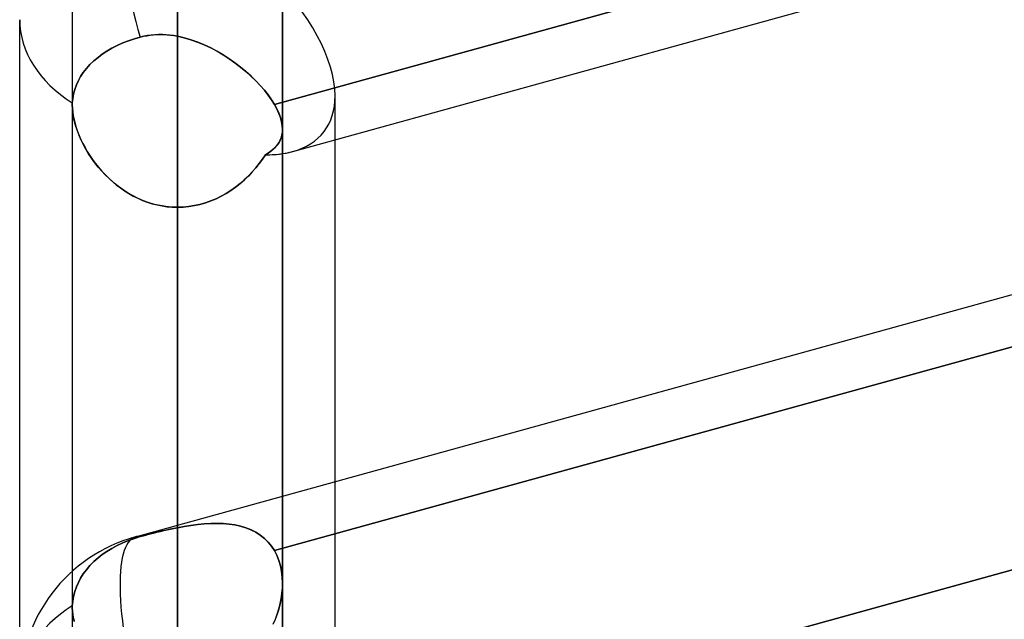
# Model space of a CAD drawing. Header units: millimetres. Extents: x -132 to 52, y -156 to 156.
# Tile 66 of 79: x -64 to -59.32, y 69.45 to 72.3. Entities that reach past the tile are written whole.
import ezdxf

# ---------------------------------------------------------------- set-up
doc = ezdxf.new("R2010")
doc.units = ezdxf.units.MM
doc.layers.add('MAIN-1', color=7, linetype='Continuous')

msp = doc.modelspace()

# ---------------------------------------------------------------- linework, layer by layer
at = {"layer": 'MAIN-1'}
for p, q in [((-63.25, 67.6358), (-63.25, 92.7)), ((-63.75, 92.2), (-63.75, 67.1513)), ((-62.75, 67.1513), (-62.75, 92.2)), ((-63.25, 91.7), (-63.25, 66.9283)), ((-63.25, 62.1172), (-63.25, 84.9)), ((-63.75, 84.4), (-63.75, 61.633)), ((-63.75, 84.4), (-63.75, 61.633)), ((-62.75, 84.4), (-62.75, 61.633)), ((-62.75, 61.633), (-62.75, 84.4)), ((-63.25, 83.9), (-63.25, 61.4096)), ((-62.7012, 71.6752), (-37.5466, 78.6232)), ((-63.25, 56.598), (-63.25, 77.1)), ((-63.4497, 69.8426), (-37.8497, 76.9137)), ((-63.4497, 69.8426), (-37.8497, 76.9137)), ((-63.75, 76.6), (-63.75, 56.1142)), ((-63.75, 76.6), (-63.75, 56.1142)), ((-62.75, 76.6), (-62.75, 56.1142)), ((-62.75, 56.1142), (-62.75, 76.6)), ((-63.25, 76.1), (-63.25, 55.8903)), ((-50.9193, 75.1773), (-62.7882, 71.8989)), ((-62.7882, 71.8989), (-50.95, 75.1688)), ((-62.7012, 71.6752), (-50.95, 74.921)), ((-50.9193, 73.0559), (-62.7882, 69.7776)), ((-62.7882, 69.7776), (-50.9193, 73.0559)), ((-62.75, 71.7809), (-62.75, 72.7769)), ((-63.75, 72.6691), (-63.75, 71.8963)), ((-63.25, 72.4465), (-63.25, 67.6358)), ((-63.25, 67.6358), (-63.25, 72.4465)), ((-64, 39.2091), (-64, 72.3017)), ((-64, 69.1197), (-64, 72.3017)), ((-63.4546, 72.2111), (-63.4822, 72.2019)), ((-63.4822, 72.2019), (-63.4546, 72.2111)), ((-63.4272, 72.219), (-63.4546, 72.2111)), ((-63.4546, 72.2111), (-63.4272, 72.219)), ((-63.4098, 72.2231), (-63.4272, 72.219)), ((-63.4272, 72.219), (-63.4116, 72.2227)), ((-63.4116, 72.2227), (-63.3957, 72.2257)), ((-63.3924, 72.2263), (-63.4098, 72.2231)), ((-63.3957, 72.2257), (-63.3797, 72.2281)), ((-63.3748, 72.2286), (-63.3924, 72.2263)), ((-63.3797, 72.2281), (-63.3635, 72.2297)), ((-63.3571, 72.2302), (-63.3748, 72.2286)), ((-63.3635, 72.2297), (-63.3473, 72.2307)), ((-63.3393, 72.2309), (-63.3571, 72.2302)), ((-63.3473, 72.2307), (-63.3311, 72.231)), ((-63.3215, 72.2308), (-63.3393, 72.2309)), ((-63.3311, 72.231), (-63.3148, 72.2306)), ((-63.3036, 72.23), (-63.3215, 72.2308)), ((-63.3148, 72.2306), (-63.2986, 72.2296)), ((-63.2857, 72.2284), (-63.3036, 72.23)), ((-63.2986, 72.2296), (-63.2824, 72.228)), ((-63.2678, 72.226), (-63.2857, 72.2284)), ((-63.2824, 72.228), (-63.2662, 72.2258)), ((-63.25, 72.223), (-63.2678, 72.226)), ((-63.2662, 72.2258), (-63.25, 72.223)), ((-63.25, 69.8863), (-63.25, 72.223)), ((-63.25, 72.223), (-63.25, 69.8978)), ((-63.25, 72.223), (-63.2175, 72.2157)), ((-63.2175, 72.2157), (-63.25, 72.223)), ((-63.2175, 72.2157), (-63.1854, 72.2064)), ((-63.1853, 72.2063), (-63.2175, 72.2157)), ((-63.5618, 72.166), (-63.5854, 72.1521)), ((-63.5854, 72.1521), (-63.5618, 72.166)), ((-63.5364, 72.1791), (-63.5618, 72.166)), ((-63.5618, 72.166), (-63.5364, 72.1791)), ((-63.5097, 72.1912), (-63.5364, 72.1791)), ((-63.5364, 72.1791), (-63.5097, 72.1912)), ((-63.4822, 72.2019), (-63.5097, 72.1912)), ((-63.5097, 72.1912), (-63.4822, 72.2019)), ((-63.1854, 72.2064), (-63.1536, 72.1951)), ((-63.1535, 72.1951), (-63.1853, 72.2063)), ((-63.1536, 72.1951), (-63.1223, 72.1822)), ((-63.1223, 72.1822), (-63.1535, 72.1951)), ((-63.1223, 72.1822), (-63.0916, 72.1676)), ((-63.0917, 72.1677), (-63.1223, 72.1822)), ((-63.0617, 72.1517), (-63.0917, 72.1677)), ((-63.0916, 72.1676), (-63.0616, 72.1517)), ((-63.6275, 72.1225), (-63.6473, 72.1058)), ((-63.6473, 72.1058), (-63.6275, 72.1225)), ((-63.607, 72.1379), (-63.6275, 72.1225)), ((-63.6275, 72.1225), (-63.607, 72.1379)), ((-63.5854, 72.1521), (-63.607, 72.1379)), ((-63.607, 72.1379), (-63.5854, 72.1521)), ((-63.0323, 72.1345), (-63.0617, 72.1517)), ((-63.0616, 72.1517), (-63.0323, 72.1345)), ((-63.0323, 72.1345), (-63.0039, 72.1161)), ((-63.0038, 72.1161), (-63.0323, 72.1345)), ((-63.0039, 72.1161), (-62.9763, 72.0968)), ((-62.9762, 72.0967), (-63.0038, 72.1161)), ((-63.6826, 72.0693), (-63.6974, 72.0502)), ((-63.6974, 72.0502), (-63.6826, 72.0693)), ((-63.6658, 72.0879), (-63.6826, 72.0693)), ((-63.6826, 72.0693), (-63.6658, 72.0879)), ((-63.6473, 72.1058), (-63.6658, 72.0879)), ((-63.6658, 72.0879), (-63.6473, 72.1058)), ((-62.9763, 72.0968), (-62.9497, 72.0765)), ((-62.9496, 72.0764), (-62.9762, 72.0967)), ((-62.9497, 72.0765), (-62.9242, 72.0555)), ((-62.9241, 72.0553), (-62.9496, 72.0764)), ((-63.7101, 72.0313), (-63.721, 72.0121)), ((-63.721, 72.0121), (-63.7101, 72.0313)), ((-63.6974, 72.0502), (-63.7101, 72.0313)), ((-63.7101, 72.0313), (-63.6974, 72.0502)), ((-62.9242, 72.0555), (-62.9, 72.0337)), ((-62.8999, 72.0337), (-62.9241, 72.0553)), ((-62.9, 72.0337), (-62.8771, 72.0115)), ((-62.8771, 72.0116), (-62.8999, 72.0337)), ((-63.7305, 71.9917), (-63.7383, 71.9705)), ((-63.7383, 71.9705), (-63.7305, 71.9917)), ((-63.721, 72.0121), (-63.7305, 71.9917)), ((-63.7305, 71.9917), (-63.721, 72.0121)), ((-62.8557, 71.9891), (-62.8771, 72.0116)), ((-62.8771, 72.0115), (-62.8557, 71.9891)), ((-62.8557, 71.9891), (-62.8361, 71.9665)), ((-62.836, 71.9663), (-62.8557, 71.9891)), ((-50.9288, 71.9926), (-62.8011, 68.7133)), ((-62.8011, 68.7133), (-50.95, 71.9868)), ((-63.7442, 71.9489), (-63.748, 71.9273)), ((-63.7479, 71.9273), (-63.7441, 71.9489)), ((-63.7383, 71.9705), (-63.7442, 71.9489)), ((-63.7441, 71.9489), (-63.7383, 71.9705)), ((-62.8361, 71.9665), (-62.8182, 71.9438)), ((-62.8181, 71.9436), (-62.836, 71.9663)), ((-62.8182, 71.9438), (-62.8022, 71.9213)), ((-62.8021, 71.9211), (-62.8181, 71.9436)), ((-62.5, 71.7307), (-62.5, 71.9395)), ((-62.5, 39.5713), (-62.5, 71.9395)), ((-63.7499, 71.9029), (-63.75, 71.9012)), ((-63.75, 71.9012), (-63.7499, 71.9029)), ((-63.75, 71.9012), (-63.75, 71.8995)), ((-63.75, 71.8995), (-63.75, 71.9012)), ((-63.75, 71.8995), (-63.75, 71.8978)), ((-63.75, 71.8979), (-63.75, 71.8995)), ((-63.75, 71.8961), (-63.75, 71.8979)), ((-63.75, 71.8978), (-63.75, 71.8961)), ((-63.75, 71.8963), (-63.75, 69.5049)), ((-63.75, 71.8963), (-63.75, 69.6787)), ((-63.75, 71.8963), (-63.75, 69.5049)), ((-63.75, 71.8961), (-63.7495, 71.8796)), ((-63.7493, 71.8773), (-63.75, 71.8961)), ((-63.7498, 71.9063), (-63.7499, 71.9046)), ((-63.7499, 71.9046), (-63.7498, 71.9063)), ((-63.7499, 71.9046), (-63.7499, 71.9029)), ((-63.7499, 71.9029), (-63.7499, 71.9046)), ((-63.748, 71.9273), (-63.7498, 71.9063)), ((-63.7498, 71.9063), (-63.7479, 71.9273)), ((-62.8022, 71.9213), (-62.7882, 71.8989)), ((-62.7882, 71.8989), (-62.8021, 71.9211)), ((-62.7882, 71.8989), (-62.7764, 71.8774)), ((-62.7765, 71.8774), (-62.7882, 71.8989)), ((-63.7495, 71.8796), (-63.7479, 71.8625)), ((-63.7473, 71.8576), (-63.7493, 71.8773)), ((-63.7479, 71.8625), (-63.7453, 71.8448)), ((-63.7438, 71.8371), (-63.7473, 71.8576)), ((-63.7453, 71.8448), (-63.7416, 71.8265)), ((-63.739, 71.816), (-63.7438, 71.8371)), ((-62.7668, 71.8564), (-62.7765, 71.8774)), ((-62.7764, 71.8774), (-62.7669, 71.8565)), ((-62.7669, 71.8565), (-62.7594, 71.8363)), ((-62.7594, 71.8361), (-62.7668, 71.8564)), ((-62.7594, 71.8363), (-62.7541, 71.8168)), ((-62.7541, 71.8167), (-62.7594, 71.8361)), ((-63.7416, 71.8265), (-63.7369, 71.808)), ((-63.733, 71.7945), (-63.739, 71.816)), ((-63.7369, 71.808), (-63.7313, 71.7891)), ((-63.7257, 71.7728), (-63.733, 71.7945)), ((-63.7313, 71.7891), (-63.7247, 71.7701)), ((-62.7541, 71.8168), (-62.751, 71.7982)), ((-62.751, 71.7982), (-62.7541, 71.8167)), ((-62.751, 71.7982), (-62.75, 71.7805)), ((-62.75, 71.7805), (-62.751, 71.7982)), ((-63.7171, 71.7509), (-63.7257, 71.7728)), ((-63.7247, 71.7701), (-63.7172, 71.751)), ((-63.7172, 71.751), (-63.7088, 71.7318)), ((-63.7075, 71.729), (-63.7171, 71.7509)), ((-62.753, 71.7528), (-62.7567, 71.7399)), ((-62.7565, 71.7403), (-62.753, 71.753)), ((-62.753, 71.753), (-62.7508, 71.7664)), ((-62.7508, 71.7663), (-62.753, 71.7528)), ((-62.75, 71.7805), (-62.7508, 71.7663)), ((-62.7508, 71.7664), (-62.75, 71.7805)), ((-62.75, 69.6239), (-62.75, 71.7809)), ((-62.75, 70.0359), (-62.75, 71.7809)), ((-62.75, 69.624), (-62.75, 71.7809)), ((-63.7088, 71.7318), (-63.6995, 71.7127)), ((-63.6967, 71.7072), (-63.7075, 71.729)), ((-63.6995, 71.7127), (-63.6893, 71.6935)), ((-63.6849, 71.6856), (-63.6967, 71.7072)), ((-62.7845, 71.695), (-62.7945, 71.6854)), ((-62.7941, 71.6858), (-62.7841, 71.6955)), ((-62.7757, 71.7053), (-62.7845, 71.695)), ((-62.7841, 71.6955), (-62.7753, 71.7058)), ((-62.7681, 71.7162), (-62.7757, 71.7053)), ((-62.7753, 71.7058), (-62.7677, 71.7167)), ((-62.7617, 71.7277), (-62.7681, 71.7162)), ((-62.7677, 71.7167), (-62.7615, 71.7282)), ((-62.7567, 71.7399), (-62.7617, 71.7277)), ((-62.7615, 71.7282), (-62.7565, 71.7403)), ((-62.5, 70.1049), (-62.5, 71.7307)), ((-63.6893, 71.6935), (-63.6783, 71.6744)), ((-63.672, 71.6642), (-63.6849, 71.6856)), ((-63.6783, 71.6744), (-63.6663, 71.6554)), ((-63.6579, 71.6429), (-63.672, 71.6642)), ((-63.6663, 71.6554), (-63.6535, 71.6366)), ((-62.831, 71.6595), (-62.8452, 71.6384)), ((-62.8451, 71.6385), (-62.831, 71.6595)), ((-62.831, 71.6595), (-62.8176, 71.6678)), ((-62.8178, 71.6676), (-62.831, 71.6595)), ((-62.8057, 71.6762), (-62.8178, 71.6676)), ((-62.8176, 71.6678), (-62.8053, 71.6765)), ((-62.7945, 71.6854), (-62.8057, 71.6762)), ((-62.8053, 71.6765), (-62.7941, 71.6858)), ((-63.6428, 71.6219), (-63.6579, 71.6429)), ((-63.6535, 71.6366), (-63.6399, 71.6181)), ((-63.6266, 71.6013), (-63.6428, 71.6219)), ((-63.6399, 71.6181), (-63.6253, 71.5998)), ((-63.6092, 71.5813), (-63.6266, 71.6013)), ((-62.8604, 71.6177), (-62.8767, 71.5974)), ((-62.8766, 71.5976), (-62.8603, 71.6178)), ((-62.8452, 71.6384), (-62.8604, 71.6177)), ((-62.8603, 71.6178), (-62.8451, 71.6385)), ((-63.6253, 71.5998), (-63.61, 71.582)), ((-63.61, 71.582), (-63.5937, 71.5647)), ((-63.5909, 71.5618), (-63.6092, 71.5813)), ((-63.5937, 71.5647), (-63.5767, 71.5479)), ((-63.5715, 71.5429), (-63.5909, 71.5618)), ((-62.9124, 71.5584), (-62.9318, 71.54)), ((-62.9316, 71.5402), (-62.9122, 71.5587)), ((-62.8941, 71.5776), (-62.9124, 71.5584)), ((-62.9122, 71.5587), (-62.8939, 71.5778)), ((-62.8767, 71.5974), (-62.8941, 71.5776)), ((-62.8939, 71.5778), (-62.8766, 71.5976)), ((-63.5767, 71.5479), (-63.559, 71.5318)), ((-63.551, 71.5249), (-63.5715, 71.5429)), ((-63.559, 71.5318), (-63.5405, 71.5164)), ((-63.5296, 71.5079), (-63.551, 71.5249)), ((-63.5405, 71.5164), (-63.5213, 71.5018)), ((-63.5074, 71.492), (-63.5296, 71.5079)), ((-62.9732, 71.5058), (-62.9519, 71.5225)), ((-62.952, 71.5224), (-62.9732, 71.5058)), ((-62.9318, 71.54), (-62.952, 71.5224)), ((-62.9519, 71.5225), (-62.9316, 71.5402)), ((-63.5213, 71.5018), (-63.5015, 71.488)), ((-63.4843, 71.4772), (-63.5074, 71.492)), ((-63.5015, 71.488), (-63.481, 71.4752)), ((-63.4605, 71.4636), (-63.4843, 71.4772)), ((-63.481, 71.4752), (-63.4599, 71.4633)), ((-63.4359, 71.4514), (-63.4605, 71.4636)), ((-63.4599, 71.4633), (-63.4381, 71.4525)), ((-63.0661, 71.4505), (-63.0417, 71.4625)), ((-63.0416, 71.4625), (-63.0659, 71.4506)), ((-63.0417, 71.4625), (-63.0181, 71.4757)), ((-63.018, 71.4758), (-63.0416, 71.4625)), ((-63.0181, 71.4757), (-62.9952, 71.4902)), ((-62.9952, 71.4902), (-63.018, 71.4758)), ((-62.9732, 71.5058), (-62.9952, 71.4902)), ((-62.9952, 71.4902), (-62.9732, 71.5058)), ((-63.4381, 71.4525), (-63.4158, 71.4427)), ((-63.4106, 71.4406), (-63.4359, 71.4514)), ((-63.4158, 71.4427), (-63.3931, 71.4342)), ((-63.3847, 71.4314), (-63.4106, 71.4406)), ((-63.3931, 71.4342), (-63.37, 71.4268)), ((-63.3583, 71.4237), (-63.3847, 71.4314)), ((-63.37, 71.4268), (-63.3465, 71.4208)), ((-63.3317, 71.4176), (-63.3583, 71.4237)), ((-63.3465, 71.4208), (-63.3228, 71.416)), ((-63.3047, 71.4133), (-63.3317, 71.4176)), ((-63.3228, 71.416), (-63.2987, 71.4126)), ((-63.2774, 71.4107), (-63.3047, 71.4133)), ((-63.2229, 71.4107), (-63.196, 71.4132)), ((-63.1956, 71.4133), (-63.2227, 71.4107)), ((-63.196, 71.4132), (-63.1693, 71.4175)), ((-63.1689, 71.4175), (-63.1956, 71.4133)), ((-63.1693, 71.4175), (-63.1429, 71.4234)), ((-63.1425, 71.4235), (-63.1689, 71.4175)), ((-63.1429, 71.4234), (-63.1168, 71.4309)), ((-63.1165, 71.431), (-63.1425, 71.4235)), ((-63.1168, 71.4309), (-63.0912, 71.4399)), ((-63.091, 71.44), (-63.1165, 71.431)), ((-63.0912, 71.4399), (-63.0661, 71.4505)), ((-63.0659, 71.4506), (-63.091, 71.44)), ((-63.2987, 71.4126), (-63.2745, 71.4105)), ((-63.25, 71.4098), (-63.2774, 71.4107)), ((-63.2745, 71.4105), (-63.25, 71.4098)), ((-63.2227, 71.4107), (-63.25, 71.4098)), ((-63.25, 71.4098), (-63.2229, 71.4107)), ((-63.25, 71.4098), (-63.25, 69.2885)), ((-63.25, 69.2885), (-63.25, 71.4098)), ((-63.25, 66.6009), (-63.25, 71.4098)), ((-63.25, 71.4098), (-63.25, 66.6009)), ((-62.5, 68.7575), (-62.5, 70.1049)), ((-62.75, 69.624), (-62.75, 70.0359)), ((-63.3473, 69.8646), (-63.3311, 69.8685)), ((-63.3215, 69.8708), (-63.3393, 69.8665)), ((-63.3311, 69.8685), (-63.3148, 69.8723)), ((-63.3036, 69.8749), (-63.3215, 69.8708)), ((-63.3148, 69.8723), (-63.2986, 69.876)), ((-63.2857, 69.8789), (-63.3036, 69.8749)), ((-63.2986, 69.876), (-63.2824, 69.8796)), ((-63.2678, 69.8827), (-63.2857, 69.8789)), ((-63.2824, 69.8796), (-63.2662, 69.883)), ((-63.25, 69.8863), (-63.2678, 69.8827)), ((-63.2662, 69.883), (-63.25, 69.8863)), ((-63.25, 69.8978), (-63.25, 69.8863)), ((-63.2175, 69.8923), (-63.25, 69.8863)), ((-63.25, 69.8863), (-63.2175, 69.8923)), ((-63.1853, 69.8974), (-63.2175, 69.8923)), ((-63.2175, 69.8923), (-63.1854, 69.8974)), ((-63.1854, 69.8974), (-63.1536, 69.9015)), ((-63.1535, 69.9016), (-63.1853, 69.8974)), ((-63.1536, 69.9015), (-63.1223, 69.9046)), ((-63.1223, 69.9046), (-63.1535, 69.9016)), ((-63.0917, 69.9064), (-63.1223, 69.9046)), ((-63.1223, 69.9046), (-63.0916, 69.9064)), ((-63.0617, 69.9069), (-63.0917, 69.9064)), ((-63.0916, 69.9064), (-63.0616, 69.9069)), ((-63.0323, 69.9059), (-63.0617, 69.9069)), ((-63.0616, 69.9069), (-63.0323, 69.906)), ((-63.0323, 69.906), (-63.0039, 69.9035)), ((-63.0038, 69.9035), (-63.0323, 69.9059)), ((-63.0039, 69.9035), (-62.9763, 69.8993)), ((-62.9762, 69.8993), (-63.0038, 69.9035)), ((-62.9763, 69.8993), (-62.9497, 69.8935)), ((-62.9496, 69.8934), (-62.9762, 69.8993)), ((-62.9497, 69.8935), (-62.9242, 69.8858)), ((-62.9241, 69.8857), (-62.9496, 69.8934)), ((-62.9242, 69.8858), (-62.9, 69.8762)), ((-62.8999, 69.8761), (-62.9241, 69.8857)), ((-62.9, 69.8762), (-62.8771, 69.8646)), ((-62.8771, 69.8646), (-62.8999, 69.8761)), ((-63.5097, 69.8146), (-63.4822, 69.8258)), ((-63.4822, 69.8258), (-63.5097, 69.8146)), ((-63.4822, 69.8258), (-63.4546, 69.8355)), ((-63.4546, 69.8355), (-63.4822, 69.8258)), ((-63.4546, 69.8355), (-63.4272, 69.8438)), ((-63.4272, 69.8438), (-63.4546, 69.8355)), ((-63.4098, 69.8485), (-63.4272, 69.8438)), ((-63.4272, 69.8438), (-63.4116, 69.848)), ((-63.4116, 69.848), (-63.3957, 69.8522)), ((-63.3924, 69.8531), (-63.4098, 69.8485)), ((-63.3957, 69.8522), (-63.3797, 69.8564)), ((-63.3748, 69.8577), (-63.3924, 69.8531)), ((-63.3797, 69.8564), (-63.3635, 69.8605)), ((-63.3571, 69.8621), (-63.3748, 69.8577)), ((-63.3635, 69.8605), (-63.3473, 69.8646)), ((-63.3393, 69.8665), (-63.3571, 69.8621)), ((-62.8557, 69.8511), (-62.8771, 69.8646)), ((-62.8771, 69.8646), (-62.8557, 69.8511)), ((-62.836, 69.8355), (-62.8557, 69.8511)), ((-62.8557, 69.8511), (-62.8361, 69.8356)), ((-62.8361, 69.8356), (-62.8182, 69.8182)), ((-62.8181, 69.818), (-62.836, 69.8355)), ((-63.5854, 69.7736), (-63.5618, 69.7882)), ((-63.5618, 69.7882), (-63.5854, 69.7736)), ((-63.5618, 69.7882), (-63.5364, 69.8019)), ((-63.5364, 69.8019), (-63.5618, 69.7882)), ((-63.5364, 69.8019), (-63.5097, 69.8146)), ((-63.5097, 69.8146), (-63.5364, 69.8019)), ((-62.8182, 69.8182), (-62.8022, 69.7989)), ((-62.8021, 69.7987), (-62.8181, 69.818)), ((-62.8022, 69.7989), (-62.7882, 69.7776)), ((-62.7882, 69.7776), (-62.8021, 69.7987)), ((-62.7765, 69.755), (-62.7882, 69.7776)), ((-62.7882, 69.7776), (-62.7764, 69.755)), ((-63.6473, 69.7249), (-63.6275, 69.7425)), ((-63.6275, 69.7425), (-63.6473, 69.7249)), ((-63.6275, 69.7425), (-63.607, 69.7586)), ((-63.607, 69.7586), (-63.6275, 69.7425)), ((-63.607, 69.7586), (-63.5854, 69.7736)), ((-63.5854, 69.7736), (-63.607, 69.7586)), ((-62.7668, 69.7309), (-62.7765, 69.755)), ((-62.7764, 69.755), (-62.7669, 69.731)), ((-62.7669, 69.731), (-62.7594, 69.7057)), ((-62.7594, 69.7054), (-62.7668, 69.7309)), ((-63.6974, 69.6665), (-63.6826, 69.6865)), ((-63.6826, 69.6865), (-63.6974, 69.6665)), ((-63.6826, 69.6865), (-63.6658, 69.7061)), ((-63.6658, 69.7061), (-63.6826, 69.6865)), ((-63.6658, 69.7061), (-63.6473, 69.7249)), ((-63.6473, 69.7249), (-63.6658, 69.7061)), ((-62.7594, 69.7057), (-62.7541, 69.6792)), ((-62.7541, 69.679), (-62.7594, 69.7054)), ((-63.75, 69.6787), (-63.75, 69.5049)), ((-63.721, 69.6265), (-63.7101, 69.6466)), ((-63.7101, 69.6466), (-63.721, 69.6265)), ((-63.7101, 69.6466), (-63.6974, 69.6665)), ((-63.6974, 69.6665), (-63.7101, 69.6466)), ((-62.7541, 69.6792), (-62.751, 69.6515)), ((-62.751, 69.6515), (-62.7541, 69.679)), ((-62.75, 69.6233), (-62.751, 69.6515)), ((-62.751, 69.6515), (-62.75, 69.6232)), ((-63.7383, 69.5827), (-63.7305, 69.605)), ((-63.7305, 69.605), (-63.7383, 69.5827)), ((-63.7305, 69.605), (-63.721, 69.6265)), ((-63.721, 69.6265), (-63.7305, 69.605)), ((-62.753, 69.5747), (-62.7508, 69.5992)), ((-62.7508, 69.5989), (-62.753, 69.5742)), ((-62.7508, 69.5992), (-62.75, 69.6233)), ((-62.75, 69.6232), (-62.7508, 69.5989)), ((-62.75, 68.5822), (-62.75, 69.6239)), ((-63.7442, 69.56), (-63.748, 69.5373)), ((-63.7479, 69.5373), (-63.7441, 69.56)), ((-63.7383, 69.5827), (-63.7442, 69.56)), ((-63.7441, 69.56), (-63.7383, 69.5827)), ((-62.7567, 69.5494), (-62.7617, 69.5244)), ((-62.7615, 69.5253), (-62.7565, 69.5501)), ((-62.753, 69.5742), (-62.7567, 69.5494)), ((-62.7565, 69.5501), (-62.753, 69.5747)), ((-63.75, 69.5098), (-63.7499, 69.5116)), ((-63.7499, 69.5116), (-63.75, 69.5099)), ((-63.75, 69.5099), (-63.75, 69.5081)), ((-63.75, 69.5081), (-63.75, 69.5098)), ((-63.75, 69.5063), (-63.75, 69.5081)), ((-63.75, 69.5081), (-63.75, 69.5064)), ((-63.75, 69.5064), (-63.75, 69.5047)), ((-63.75, 69.5046), (-63.75, 69.5063)), ((-63.75, 69.5049), (-63.75, 68.6965)), ((-63.75, 69.5047), (-63.7495, 69.4889)), ((-63.7493, 69.4866), (-63.75, 69.5046)), ((-63.7499, 69.5133), (-63.7498, 69.5151)), ((-63.7498, 69.5151), (-63.7499, 69.5133)), ((-63.7499, 69.5116), (-63.7499, 69.5133)), ((-63.7499, 69.5133), (-63.7499, 69.5116)), ((-63.7498, 69.5151), (-63.7479, 69.5373)), ((-63.748, 69.5373), (-63.7498, 69.5151)), ((-62.7681, 69.4994), (-62.7757, 69.4747)), ((-62.7753, 69.4759), (-62.7677, 69.5006)), ((-62.7617, 69.5244), (-62.7681, 69.4994)), ((-62.7677, 69.5006), (-62.7615, 69.5253)), ((-63.7495, 69.4889), (-63.7479, 69.4738)), ((-63.7472, 69.4695), (-63.7493, 69.4866)), ((-63.7479, 69.4738), (-63.7453, 69.4593)), ((-63.7438, 69.4533), (-63.7472, 69.4695)), ((-63.7453, 69.4593), (-63.7416, 69.4456)), ((-63.739, 69.4381), (-63.7438, 69.4533)), ((-62.7941, 69.4272), (-62.7841, 69.4514)), ((-62.7757, 69.4747), (-62.7845, 69.4502)), ((-62.7841, 69.4514), (-62.7753, 69.4759))]:
    msp.add_line(p, q, dxfattribs=at)
msp.add_arc((-63.25, 69.1197), 0.75, 105.4406, 179.9998, dxfattribs=at)
msp.add_arc((-63.25, 69.1197), 0.75, 105.4406, 179.9998, dxfattribs=at)
for centre, major_axis, ratio, start_param, end_param in [((-63.25, 72.3017), (-0.1997, 0.7229), 0.257281, 0.000002, 1.614195), ((-63.25, 72.3017), (-0.1997, 0.7229), 0.257281, 0.000002, 1.614195), ((-63.25, 72.3017), (0.6979, -0.5313), 0.517035, 0.375068, 1.333415), ((-63.25, 72.3017), (0.6979, -0.5313), 0.517035, 0.375068, 1.333415), ((-63.25, 72.3017), (0.75, 0), 0.707107, 3.141593, 3.983027), ((-63.25, 72.3017), (0.75, 0), 0.707107, 3.141593, 3.983027), ((-63.25, 72.3017), (0.6979, -0.5313), 0.517035, -0.378873, 0.375068), ((-63.25, 72.3017), (0.6979, -0.5313), 0.517035, -0.378873, 0.375068), ((-63.25, 72.3017), (0.6979, -0.5313), 0.517035, -0.603083, -0.378873), ((-63.25, 72.3017), (0.6979, -0.5313), 0.517035, -0.603083, -0.466107), ((-63.25, 72.3017), (0.6979, -0.5313), 0.517035, -0.466107, -0.378873), ((-63.25, 69.1197), (-0.1997, 0.7229), 0.257281, 0.000006, 1.656428), ((-63.25, 69.1197), (-0.1997, 0.7229), 0.257281, 0.000006, 1.656428), ((-63.25, 69.1197), (-0.1997, 0.7229), 0.257281, -0.003259, 0.000006), ((-63.25, 69.1197), (-0.1997, 0.7229), 0.257281, -0.003259, 0.000006), ((-63.25, 69.1197), (-0.1997, 0.7229), 0.257281, -0.114344, -0.003259), ((-63.25, 69.1197), (-0.1997, 0.7229), 0.257281, -0.114344, -0.003259), ((-63.25, 69.1197), (0.75, 0), 0.707107, 2.300159, 3.141593), ((-63.25, 69.1197), (0.75, 0), 0.707107, 2.300159, 3.141593)]:
    msp.add_ellipse(centre, major_axis=major_axis, ratio=ratio, start_param=start_param, end_param=end_param, dxfattribs=at)

doc.saveas('drawing.dxf')
